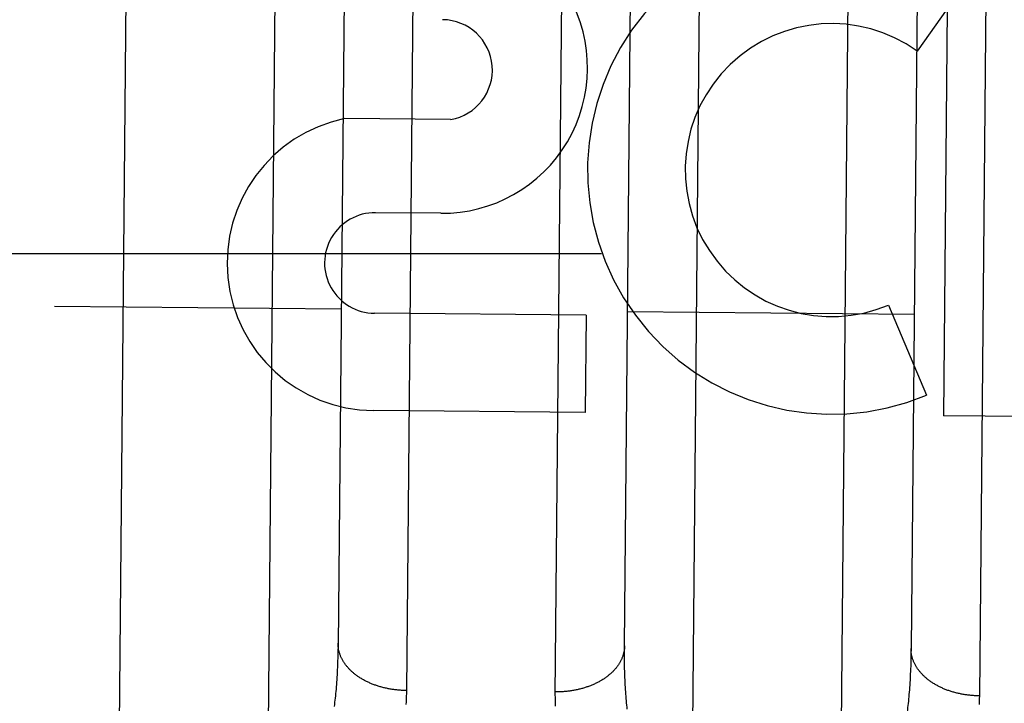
# Model space of a CAD drawing. Header units: inches. Extents: x 0 to 136, y 0 to 88.
# Tile 11 of 74: x 55.265 to 55.695, y 37.53 to 37.828. Entities that reach past the tile are written whole.
import ezdxf

# ---------------------------------------------------------------- set-up
doc = ezdxf.new("R2010")
doc.units = ezdxf.units.IN
doc.header["$LTSCALE"] = 7.48
doc.header["$MEASUREMENT"] = 0
doc.linetypes.add('HIDDEN', pattern=[0.2, 0.1, -0.1])
doc.layers.get('0').update_dxf_attribs({"linetype": 'CONTINUOUS'})
for name, color, linetype in [('02___PRT_ALL_AXES', 7, 'CONTINUOUS'), ('DEFAULT_2', 8, 'HIDDEN'), ('DIMENSIONS', 7, 'CONTINUOUS')]:
    doc.layers.add(name, color=color, linetype=linetype)
doc.styles.get("Standard").update_dxf_attribs({"font": 'arial.ttf'})
doc.dimstyles.new('DIMSTYLE_1', dxfattribs={"dimtxt": 0.6, "dimasz": 0.8, "dimexe": 0.09, "dimexo": 0.07, "dimgap": 0.0375, "dimtad": 0, "dimtih": 1, "dimtoh": 1, "dimzin": 4, "dimdsep": 46, "dimtxsty": 'Standard', "dimblk": '_FILLED', "dimblk1": '_FILLED', "dimblk2": '_FILLED', "dimcen": 0.09, "dimazin": 1, "dimtfac": 1, "dimtofl": 0, "dimtmove": 0, "dimatfit": 3, "dimldrblk": '_FILLED', "dimfxl": 0, "dimtolj": 1, "dimtzin": 4, "dimarcsym": 0})

# ---------------------------------------------------------------- blocks, each defined once
blk = doc.blocks.new('_FILLED')
at = {"color": 0, "linetype": 'ByBlock'}
blk.add_solid([(0, 0), (-1, 0.2), (-1, -0.2)], dxfattribs=at)
blk = doc.blocks.new('*D8')
at = {"layer": 'DIMENSIONS', "color": 2, "linetype": 'Continuous'}
for p, q in [((54.8151012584, 54.192152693), (53.12953870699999, 54.192152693)), ((57.9401012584, 54.192152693), (59.5401012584, 54.192152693))]:
    blk.add_line(p, q, dxfattribs=at)
at = {"layer": 'DIMENSIONS', "color": 2, "linetype": 'Continuous', "xscale": 0.8, "yscale": 0.8, "zscale": 0.8}
blk.add_blockref('_FILLED', (54.8151012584, 54.192152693), dxfattribs=at)
at = {"layer": 'DIMENSIONS', "color": 2, "linetype": 'Continuous', "xscale": 0.8, "yscale": 0.8, "zscale": 0.8, "rotation": 180}
blk.add_blockref('_FILLED', (57.9401012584, 54.192152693), dxfattribs=at)
at = {"layer": 'DIMENSIONS', "color": 2, "linetype": 'Continuous', "insert": (52.829538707, 54.492152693), "char_height": 0.6, "width": 1.6304832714, "attachment_point": 3, "line_spacing_factor": 0.9}
blk.add_mtext('3.13', dxfattribs=at)

msp = doc.modelspace()

# ---------------------------------------------------------------- linework, layer by layer
at = {"layer": '02___PRT_ALL_AXES', "color": 8, "linetype": 'HIDDEN'}
for p, q in [((55.6700190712, 37.832677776), (55.6568399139, 37.8142435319)), ((55.6700190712, 37.832677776), (55.6683709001, 37.6550895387)), ((55.4533401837, 37.784358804), (55.4070670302, 37.7847882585)), ((55.4490355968, 37.7434363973), (55.42052403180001, 37.7437010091)), ((55.5124994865, 37.6989760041), (55.4200790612, 37.6998337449)), ((55.64443620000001, 37.7034121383), (55.6609982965, 37.664149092)), ((55.5124994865, 37.6989760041), (55.51210564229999, 37.6565398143)), ((55.51210564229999, 37.6565398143), (55.419685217, 37.657397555)), ((55.8244944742, 37.6536405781), (55.6683709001, 37.6550895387))]:
    msp.add_line(p, q, dxfattribs=at)
for centre, radius, start, end in [((55.4496245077, 37.8068907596), 0.063457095, 269.4682613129, 89.46826131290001), ((55.6195954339, 37.7623019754), 0.1065278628, 63.7318841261, 292.8709965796), ((55.4496160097, 37.8059751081), 0.0219347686, 279.7752638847, 89.46826131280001), ((55.6195954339, 37.7623019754), 0.0639146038, 54.3577399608, 292.8708702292), ((55.4201955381, 37.7217683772), 0.0643728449, 101.7677364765, 269.5457780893), ((55.4202826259, 37.7217675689), 0.0219347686, 89.3694110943, 269.4682613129)]:
    msp.add_arc(centre, radius, start, end, dxfattribs=at)
at = {"layer": 'DEFAULT_2', "color": 8, "linetype": 'HIDDEN'}
for p, q in [((55.3055979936, 37.1656568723), (55.3221636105, 38.9505800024)), ((55.2918864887, 38.920859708), (55.2758777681, 37.1959414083)), ((55.3705951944, 37.1650536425), (55.3781197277, 37.9758120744)), ((55.5631117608, 37.9740951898), (55.5555872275, 37.1633367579)), ((55.6205844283, 37.1627335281), (55.6281089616, 37.97349196)), ((55.4372320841, 37.880444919), (55.4340334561, 37.5352433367)), ((55.4990232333, 37.5333749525), (55.50222209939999, 37.8785137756)), ((55.687221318, 37.8781248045), (55.68402269, 37.5329232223)), ((55.4070636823, 37.8618853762), (55.4042104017, 37.5546812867)), ((55.5292185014, 37.5547408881), (55.5320720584, 37.8619307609)), ((55.6570615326, 37.8607707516), (55.6542131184, 37.5535808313)), ((57.0151012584, 37.7257231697), (34.1151012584, 37.7257231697)), ((55.2805828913, 37.7029121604), (55.4055775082, 37.7017521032)), ((55.5305721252, 37.700592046), (55.6555667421, 37.6994319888)), ((55.4042104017, 37.5546812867), (55.4041707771, 37.5522794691)), ((55.5292046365, 37.5523139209), (55.5292185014, 37.5547408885)), ((55.4041142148, 37.5499272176), (55.4040406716, 37.5476245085)), ((55.4041707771, 37.5522794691), (55.4041142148, 37.5499272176)), ((55.5292085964, 37.5499365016), (55.5292046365, 37.5523139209)), ((55.52923043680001, 37.5476081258), (55.5292085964, 37.5499365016)), ((55.6541819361, 37.5511540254), (55.6541338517, 37.5487770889)), ((55.6542131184, 37.5535808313), (55.6541819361, 37.5511540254)), ((55.5292701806, 37.5453292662), (55.52923043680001, 37.5476081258)), ((55.5293278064, 37.5431004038), (55.5292701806, 37.5453292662)), ((55.65406880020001, 37.5464495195), (55.6539867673, 37.5441717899)), ((55.6541338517, 37.5487770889), (55.65406880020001, 37.5464495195))]:
    msp.add_line(p, q, dxfattribs=at)
for points in [[(55.4340334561, 37.5352433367), (55.4336127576, 37.5352492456), (55.4331921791, 37.5352591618), (55.4327718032, 37.5352730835), (55.4323517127, 37.53529100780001), (55.43193199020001, 37.5353129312), (55.4315127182, 37.5353388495), (55.4310939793, 37.5353687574), (55.4306758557, 37.5354026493), (55.4302584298, 37.5354405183), (55.4298417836, 37.535482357), (55.4294259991, 37.5355281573), (55.4290111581, 37.53557791), (55.4285973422, 37.5356316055), (55.4281846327, 37.5356892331), (55.4277731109, 37.5357507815), (55.4273628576, 37.5358162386), (55.4269539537, 37.5358855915), (55.4265464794, 37.5359588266), (55.426140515, 37.5360359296), (55.4257361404, 37.5361168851), (55.425333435, 37.5362016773), (55.424932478, 37.53629028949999), (55.4245333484, 37.5363827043), (55.42413612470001, 37.5364789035), (55.4237408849, 37.5365788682), (55.4233477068, 37.5366825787), (55.42295666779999, 37.5367900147), (55.4225678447, 37.5369011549), (55.4221813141, 37.5370159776), (55.421797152, 37.5371344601), (55.4214154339, 37.5372565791), (55.4210362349, 37.5373823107), (55.4206596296, 37.53751163), (55.4202856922, 37.5376445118), (55.419914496, 37.5377809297), (55.4195461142, 37.537920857), (55.4191806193, 37.5380642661), (55.41881808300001, 37.5382111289), (55.4184585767, 37.5383614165), (55.4181021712, 37.5385150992), (55.4177489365, 37.538672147), (55.4173989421, 37.5388325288), (55.41705225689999, 37.5389962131), (55.416708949, 37.53916316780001), (55.416369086, 37.53933336), (55.4160327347, 37.5395067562), (55.4156999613, 37.53968332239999), (55.4153708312, 37.5398630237), (55.4150454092, 37.5400458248), (55.4147237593, 37.5402316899), (55.4144059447, 37.5404205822), (55.414092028, 37.5406124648), (55.4137820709, 37.5408072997), (55.41347613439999, 37.5410050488), (55.4131742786, 37.541205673), (55.412876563, 37.5414091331), (55.412583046, 37.5416153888), (55.4122937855, 37.5418243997), (55.4120088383, 37.5420361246), (55.4117282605, 37.542250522), (55.41145210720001, 37.5424675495), (55.41118043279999, 37.5426871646), (55.41091329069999, 37.5429093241), (55.41065073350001, 37.5431339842), (55.4103928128, 37.5433611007), (55.4101395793, 37.5435906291), (55.40989108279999, 37.543822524), (55.40964737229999, 37.54405674), (55.4094084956, 37.5442932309), (55.4091744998, 37.54453195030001), (55.4089454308, 37.5447728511), (55.4087213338, 37.545015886), (55.4085022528, 37.5452610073), (55.4082882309, 37.5455081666), (55.4080793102, 37.5457573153), (55.4078755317, 37.5460084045), (55.4076769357, 37.5462613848), (55.40748356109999, 37.5465162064), (55.4072954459, 37.5467728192), (55.40711262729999, 37.5470311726), (55.40693514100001, 37.547291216), (55.4067630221, 37.5475528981), (55.4065963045, 37.5478161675), (55.4064350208, 37.5480809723), (55.4062792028, 37.5483472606), (55.4061288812, 37.54861497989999), (55.4059840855, 37.5488840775), (55.40584484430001, 37.5491545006), (55.4057111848, 37.5494261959), (55.4055831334, 37.54969911), (55.4054607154, 37.5499731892), (55.4053439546, 37.5502483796), (55.4052328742, 37.5505246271), (55.40512749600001, 37.5508018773), (55.40502784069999, 37.5510800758), (55.4049339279, 37.5513591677), (55.4048457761, 37.5516390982), (55.4047634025, 37.5519198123), (55.4046868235, 37.5522012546), (55.4046160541, 37.55248337), (55.4045511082, 37.5527661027), (55.40449199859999, 37.5530493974), (55.4044387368, 37.5533331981), (55.4043913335, 37.5536174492), (55.40434979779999, 37.5539020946), (55.404314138, 37.5541870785), (55.4042843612, 37.5544723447), (55.404260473, 37.5547578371), (55.4042424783, 37.5550434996), (55.4042303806, 37.555329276), (55.4042241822, 37.5556151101), (55.4042238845, 37.5559009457)], [(55.5292185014, 37.5547408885), (55.52921289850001, 37.5544551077), (55.5292013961, 37.5541694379), (55.5291839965, 37.5538839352), (55.5291607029, 37.5535986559), (55.5291315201, 37.553313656), (55.5290964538, 37.5530289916), (55.5290555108, 37.5527447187), (55.5290086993, 37.5524608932), (55.5289560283, 37.5521775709), (55.5288975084, 37.5518948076), (55.528833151, 37.5516126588), (55.5287629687, 37.5513311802), (55.5286869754, 37.5510504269), (55.52860518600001, 37.5507704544), (55.5285176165, 37.5504913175), (55.5284242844, 37.5502130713), (55.52832520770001, 37.5499357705), (55.5282204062, 37.5496594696), (55.5281099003, 37.549384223), (55.5279937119, 37.5491100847), (55.5278718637, 37.5488371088), (55.5277443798, 37.5485653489), (55.5276112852, 37.5482948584), (55.527472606, 37.5480256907), (55.5273283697, 37.5477578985), (55.52717860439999, 37.5474915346), (55.5270233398, 37.5472266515), (55.5268626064, 37.5469633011), (55.5266964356, 37.5467015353), (55.5265248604, 37.5464414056), (55.5263479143, 37.5461829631), (55.52616563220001, 37.5459262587), (55.5259780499, 37.5456713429), (55.52578520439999, 37.5454182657), (55.5255871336, 37.5451670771), (55.52538387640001, 37.5449178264), (55.5251754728, 37.5446705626), (55.5249619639, 37.5444253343), (55.5247433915, 37.5441821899), (55.5245197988, 37.543941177), (55.5242912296, 37.5437023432), (55.524057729, 37.5434657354), (55.5238193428, 37.5432314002), (55.523576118, 37.5429993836), (55.5233281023, 37.5427697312), (55.5230753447, 37.5425424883), (55.5228178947, 37.5423176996), (55.5225558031, 37.5420954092), (55.5222891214, 37.5418756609), (55.52201790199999, 37.5416584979), (55.5217421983, 37.5414439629), (55.5214620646, 37.5412320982), (55.5211775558, 37.5410229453), (55.5208887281, 37.5408165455), (55.5205956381, 37.5406129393), (55.5202983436, 37.5404121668), (55.519996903, 37.5402142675), (55.5196913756, 37.5400192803), (55.5193818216, 37.5398272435), (55.5190683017, 37.5396381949), (55.51875087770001, 37.5394521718), (55.518429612, 37.5392692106), (55.5181045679, 37.5390893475), (55.5177758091, 37.5389126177), (55.5174434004, 37.538739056), (55.5171074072, 37.5385686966), (55.5167678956, 37.538401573), (55.5164249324, 37.538237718), (55.5160785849, 37.5380771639), (55.5157289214, 37.5379199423), (55.5153760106, 37.537766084), (55.5150199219, 37.5376156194), (55.5146607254, 37.5374685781), (55.5142984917, 37.5373249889), (55.5139332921, 37.5371848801), (55.5135651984, 37.5370482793), (55.513194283, 37.5369152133), (55.5128206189, 37.5367857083), (55.5124442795, 37.5366597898), (55.512065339, 37.5365374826), (55.5116838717, 37.5364188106), (55.51129995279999, 37.5363037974), (55.5109136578, 37.5361924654), (55.5105250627, 37.5360848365), (55.5101342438, 37.535980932), (55.5097412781, 37.5358807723), (55.5093462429, 37.5357843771), (55.5089492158, 37.5356917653), (55.508550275, 37.5356029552), (55.5081494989, 37.5355179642), (55.50774696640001, 37.5354368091), (55.5073427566, 37.5353595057), (55.50693694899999, 37.5352860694), (55.5065296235, 37.5352165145), (55.50612086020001, 37.5351508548), (55.5057107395, 37.5350891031), (55.505299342, 37.5350312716), (55.5048867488, 37.5349773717), (55.5044730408, 37.534927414), (55.5040582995, 37.5348814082), (55.5036426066, 37.5348393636), (55.50322604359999, 37.5348012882), (55.50280869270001, 37.5347671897), (55.5023906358, 37.5347370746), (55.5019719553, 37.5347109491), (55.5015527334, 37.5346888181), (55.5011330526, 37.534670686), (55.5007129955, 37.5346565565), (55.5002926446, 37.5346464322), (55.4998720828, 37.5346403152), (55.4994513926, 37.5346382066), (55.4990306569, 37.534640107)], [(55.68402269, 37.5329232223), (55.6836019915, 37.5329291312), (55.683181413, 37.5329390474), (55.6827610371, 37.5329529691), (55.6823409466, 37.5329708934), (55.6819212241, 37.5329928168), (55.6815019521, 37.5330187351), (55.6810832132, 37.533048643), (55.6806650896, 37.5330825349), (55.6802476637, 37.5331204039), (55.6798310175, 37.5331622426), (55.6794152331, 37.5332080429), (55.679000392, 37.5332577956), (55.6785865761, 37.5333114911), (55.6781738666, 37.5333691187), (55.67776234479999, 37.5334306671), (55.6773520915, 37.5334961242), (55.6769431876, 37.5335654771), (55.6765357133, 37.53363871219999), (55.676129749, 37.5337158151), (55.6757253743, 37.5337967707), (55.6753226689, 37.5338815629), (55.6749217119, 37.5339701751), (55.67452258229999, 37.5340625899), (55.67412535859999, 37.5341587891), (55.6737301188, 37.5342587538), (55.6733369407, 37.5343624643), (55.6729459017, 37.5344699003), (55.67255707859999, 37.5345810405), (55.672170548, 37.5346958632), (55.6717863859, 37.5348143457), (55.6714046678, 37.5349364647), (55.6710254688, 37.5350621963), (55.67064886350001, 37.5351915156), (55.6702749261, 37.5353243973), (55.6699037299, 37.5354608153), (55.66953534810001, 37.5356007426), (55.6691698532, 37.5357441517), (55.66880731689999, 37.5358910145), (55.66844781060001, 37.5360413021), (55.6680914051, 37.5361949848), (55.6677381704, 37.5363520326), (55.667388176, 37.5365124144), (55.6670414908, 37.5366760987), (55.6666981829, 37.5368430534), (55.6663583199, 37.5370132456), (55.6660219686, 37.5371866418), (55.6656891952, 37.5373632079), (55.6653600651, 37.5375429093), (55.66503464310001, 37.5377257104), (55.6647129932, 37.5379115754), (55.6643951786, 37.5381004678), (55.66408126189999, 37.5382923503), (55.66377130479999, 37.5384871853), (55.6634653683, 37.5386849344), (55.6631635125, 37.5388855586), (55.66286579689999, 37.5390890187), (55.66257228, 37.5392952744), (55.66228301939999, 37.5395042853), (55.6619980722, 37.5397160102), (55.66171749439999, 37.5399304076), (55.66144134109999, 37.5401474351), (55.6611696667, 37.5403670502), (55.6609025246, 37.54058920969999), (55.66063996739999, 37.5408138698), (55.6603820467, 37.5410409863), (55.6601288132, 37.5412705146), (55.6598803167, 37.5415024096), (55.6596366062, 37.5417366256), (55.6593977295, 37.5419731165), (55.6591637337, 37.5422118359), (55.65893466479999, 37.5424527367), (55.65871056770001, 37.5426957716), (55.6584914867, 37.5429408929), (55.65827746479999, 37.5431880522), (55.6580685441, 37.5434372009), (55.6578647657, 37.5436882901), (55.6576661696, 37.5439412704), (55.657472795, 37.544196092), (55.65728467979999, 37.5444527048), (55.6571018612, 37.5447110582), (55.6569243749, 37.5449711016), (55.6567522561, 37.5452327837), (55.6565855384, 37.5454960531), (55.6564242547, 37.5457608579), (55.6562684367, 37.5460271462), (55.6561181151, 37.5462948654), (55.6559733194, 37.5465639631), (55.65583407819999, 37.5468343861), (55.6557004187, 37.5471060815), (55.6555723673, 37.5473789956), (55.65544994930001, 37.5476530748), (55.6553331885, 37.5479282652), (55.65522210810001, 37.5482045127), (55.65511672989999, 37.5484817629), (55.6550170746, 37.5487599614), (55.65492316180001, 37.5490390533), (55.65483501, 37.5493189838), (55.6547526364, 37.5495996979), (55.6546760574, 37.5498811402), (55.654605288, 37.5501632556), (55.6545403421, 37.5504459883), (55.6544812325, 37.550729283), (55.6544279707, 37.5510130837), (55.6543805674, 37.5512973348), (55.6543390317, 37.5515819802), (55.654303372, 37.5518669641), (55.6542735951, 37.5521522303), (55.6542497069, 37.5524377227), (55.6542317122, 37.5527233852), (55.6542196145, 37.5530091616), (55.6542134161, 37.5532949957), (55.6542131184, 37.5535808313)], [(55.4040406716, 37.5476245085), (55.4039501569, 37.5453718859), (55.4038985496, 37.5442644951), (55.40384272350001, 37.5431698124), (55.4037826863, 37.542087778), (55.4037184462, 37.5410183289), (55.4036500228, 37.5399615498), (55.40357743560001, 37.5389174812), (55.40350070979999, 37.5378861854), (55.403419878, 37.5368677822), (55.4033349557, 37.5358621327), (55.4032459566, 37.5348690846), (55.403152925, 37.533888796), (55.403055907, 37.5329214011), (55.4029549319, 37.5319668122), (55.402850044, 37.53102507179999), (55.40274125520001, 37.5300959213), (55.40262857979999, 37.5291791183), (55.40251205, 37.5282746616)], [(55.5304172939, 37.5270875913), (55.5303175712, 37.5279940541), (55.5302219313, 37.5289127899), (55.5301304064, 37.5298437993), (55.5300430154, 37.5307873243), (55.5299597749, 37.5317436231), (55.5298807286, 37.5327126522), (55.5298059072, 37.5336944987), (55.5297353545, 37.5346890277), (55.5296691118, 37.5356960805), (55.52960719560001, 37.5367158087), (55.5295496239, 37.5377483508), (55.5294964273, 37.5387935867), (55.5294476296, 37.5398514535), (55.5294032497, 37.5409219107), (55.5293633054, 37.5420048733), (55.5293278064, 37.5431004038)], [(55.6539867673, 37.5441717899), (55.6538877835, 37.5419443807), (55.65383195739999, 37.540849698), (55.65377192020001, 37.5397676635), (55.65370768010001, 37.53869821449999), (55.6536392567, 37.5376414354), (55.65356666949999, 37.5365973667), (55.6534899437, 37.535566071), (55.6534091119, 37.53454766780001), (55.6533241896, 37.5335420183), (55.65323519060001, 37.5325489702), (55.6531421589, 37.5315686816), (55.6530451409, 37.5306012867), (55.6529441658, 37.5296466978), (55.6528392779, 37.5287049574), (55.6527304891, 37.5277758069), (55.6526178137, 37.5268590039), (55.6525012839, 37.5259545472)], [(55.4340334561, 37.5352433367), (55.434017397, 37.5339782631), (55.4339928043, 37.5327292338), (55.4339596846, 37.5314961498), (55.4339180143, 37.5302788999), (55.4338677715, 37.5290773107)], [(55.4990818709, 37.528472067), (55.4990539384, 37.5296743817), (55.4990348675, 37.5308921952), (55.4990246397, 37.5321256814), (55.4990232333, 37.5333749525)], [(55.68402269, 37.5329232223), (55.6840066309, 37.5316581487), (55.6839820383, 37.5304091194), (55.6839489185, 37.5291760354)]]:
    msp.add_lwpolyline(points, dxfattribs=at)

# ---------------------------------------------------------------- dimensions: what is measured, and where the dimension line sits
at = {"layer": 'DIMENSIONS', "color": 2, "linetype": 'Continuous'}
dim = msp.add_linear_dim(base=(57.9401012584, 54.192152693), p1=(54.8151012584, 49.3915617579), p2=(57.9401012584, 36.8239117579), dimstyle='DIMSTYLE_1', dxfattribs=at)
dim.commit()
dim.dimension.update_dxf_attribs({"geometry": '*D8', "text_midpoint": (52.013519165, 54.1888063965), "dimtype": 160})

doc.saveas('drawing.dxf')
